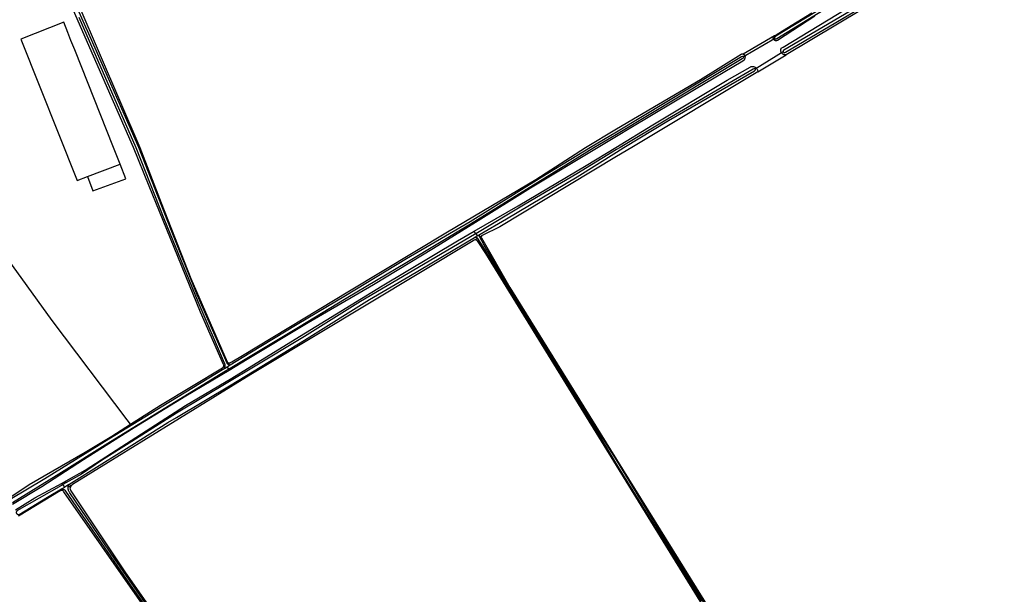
# Model space of a CAD drawing. Header units: metres. Extents: x 174255 to 175175, y 462028 to 462911.
# Tile 151 of 256: x 175061.44 to 175064.48, y 462720.05 to 462721.82. Entities that reach past the tile are written whole.
import ezdxf

# ---------------------------------------------------------------- set-up
doc = ezdxf.new("R2010")
doc.units = ezdxf.units.M
doc.layers.add('N-XX-AL-LIJN_0.20-G', color=7, linetype='Continuous', lineweight=25)

# ---------------------------------------------------------------- blocks, each defined once
blk = doc.blocks.new('Situatie')
at = {"lineweight": -3}
for p, q in [((7.7197, 8.1594), (7.6235, 8.1028)), ((7.624, 8.0948), (7.7202, 8.1508)), ((7.7202, 8.1508), (7.7169, 8.1484)), ((7.6282, 8.0971), (7.624, 8.0948)), ((7.7467, 8.1095), (7.6602, 8.0561)), ((7.7467, 8.1095), (7.7413, 8.1065)), ((7.6602, 8.0561), (7.6642, 8.0588)), ((6.7982, 7.5478), (6.793, 7.5554)), ((6.8027, 7.5415), (6.7939, 7.5364)), ((6.7982, 7.5478), (6.8027, 7.5415)), ((6.8027, 7.5415), (6.8111, 7.5464)), ((6.8162, 7.5408), (6.81, 7.5374)), ((6.803, 7.5334), (6.7931, 7.5278)), ((6.0402, 7.1417), (6.0306, 7.1357)), ((6.0325, 7.145), (6.0392, 7.1488)), ((6.0183, 7.1357), (6.0231, 7.1389)), ((6.0306, 7.1357), (6.0342, 7.1294)), ((6.0342, 7.1294), (6.0365, 7.1256)), ((5.5238, 6.773), (5.5208, 6.777)), ((5.5171, 6.7546), (5.5244, 6.7587)), ((5.529, 6.7653), (5.5238, 6.773)), ((5.542, 6.7735), (5.529, 6.7653)), ((5.5399, 6.7662), (5.5532, 6.7728))]:
    blk.add_line(p, q, dxfattribs=at)
for points in [[(7.7197, 8.1594), (7.7207, 8.1599), (7.7218, 8.1604), (7.7441, 8.1742), (7.8347, 8.2295)], [(5.5729, 8.2522), (5.7605, 7.8142), (5.8265, 7.6429), (5.9187, 7.4096), (6.0302, 7.152), (6.0309, 7.1511), (6.0317, 7.1503), (6.0326, 7.1496), (6.0336, 7.1491), (6.0347, 7.1487), (6.0358, 7.1485), (6.037, 7.1484), (6.0381, 7.1485), (6.0392, 7.1488), (6.0453, 7.1515), (6.0776, 7.1718), (6.4082, 7.3718), (6.711, 7.5536), (6.9833, 7.7147), (7.1369, 7.8142), (7.2322, 7.8715), (7.4918, 8.0238), (7.6165, 8.1018), (7.619, 8.1029), (7.6222, 8.1032), (7.6235, 8.1028)], [(5.3772, 6.6947), (5.4373, 6.7319), (5.5208, 6.777), (5.5339, 6.7841), (5.5926, 6.8174), (5.6732, 6.87), (5.9024, 7.0166), (6.0454, 7.1013), (6.2408, 7.222), (6.5092, 7.3868), (6.7411, 7.5254), (6.793, 7.5554), (6.9287, 7.6338), (7.1387, 7.7585), (7.2298, 7.8142), (7.3447, 7.8844), (7.5733, 8.0217), (7.6443, 8.0625), (7.6458, 8.0632), (7.6473, 8.0638), (7.6488, 8.0641), (7.6504, 8.0644), (7.652, 8.0644), (7.6537, 8.0643), (7.6552, 8.0641), (7.6568, 8.0637), (7.6583, 8.0631), (7.6598, 8.0624), (7.6611, 8.0616), (7.6624, 8.0606), (7.6636, 8.0595), (7.6642, 8.0588), (7.6646, 8.0583), (7.6656, 8.057), (7.6664, 8.0556), (7.667, 8.0541), (7.6675, 8.0526), (7.6679, 8.051), (7.6681, 8.0494), (7.6681, 8.0478), (7.6681, 8.0477), (7.756, 8.1005), (7.7559, 8.1004), (7.7544, 8.1002), (7.7529, 8.1001), (7.7514, 8.1002), (7.7499, 8.1004), (7.7485, 8.1008), (7.7471, 8.1014), (7.7458, 8.1021), (7.7446, 8.1029), (7.7434, 8.1039), (7.7424, 8.105), (7.7415, 8.1061), (7.7413, 8.1065), (7.7407, 8.1074), (7.74, 8.1088), (7.7396, 8.1102), (7.7392, 8.1116), (7.739, 8.1131), (7.739, 8.1146), (7.7391, 8.1161), (7.7394, 8.1176), (7.7399, 8.119), (7.7405, 8.1204), (7.7465, 8.1242), (7.9671, 8.2581)], [(7.8445, 8.2195), (7.7285, 8.1447), (7.7284, 8.1446), (7.7273, 8.1442), (7.7262, 8.1439), (7.725, 8.1437), (7.7238, 8.1438), (7.7227, 8.1439), (7.7216, 8.1443), (7.7205, 8.1447), (7.7195, 8.1454), (7.7186, 8.1461), (7.7178, 8.147), (7.7172, 8.1479), (7.7169, 8.1484), (7.7166, 8.149), (7.7163, 8.1501), (7.716, 8.1512), (7.716, 8.1524), (7.7161, 8.1536), (7.7163, 8.1547), (7.7167, 8.1558), (7.7173, 8.1568), (7.718, 8.1578), (7.7188, 8.1586), (7.7197, 8.1594)], [(8.3106, 8.5157), (8.3099, 8.5165), (8.3078, 8.5173), (8.3059, 8.517), (8.303, 8.5146), (7.9984, 8.3261), (7.7241, 8.1579), (7.7217, 8.156), (7.7198, 8.1538), (7.7198, 8.1521), (7.72, 8.151), (7.7202, 8.1508), (7.7209, 8.1498), (7.7217, 8.1494), (7.7237, 8.1494), (7.7252, 8.15), (7.7267, 8.1511), (8.001, 8.3194), (8.3056, 8.5079), (8.3093, 8.51), (8.3112, 8.512), (8.3113, 8.5138), (8.3113, 8.5148), (8.3106, 8.5157)], [(7.7467, 8.1095), (7.7483, 8.1076), (7.7495, 8.1069), (7.7514, 8.1075), (7.7532, 8.1086), (8.2197, 8.384), (8.4179, 8.5049), (8.4197, 8.5068), (8.4202, 8.5075), (8.4203, 8.5086), (8.4203, 8.5095), (8.4198, 8.5106), (8.4194, 8.511), (8.4186, 8.5119), (8.4176, 8.5125), (8.4165, 8.5125), (8.4151, 8.5122), (8.4135, 8.5111), (8.2153, 8.3903), (7.7488, 8.1148), (7.7468, 8.1133), (7.7463, 8.1115), (7.7464, 8.1098), (7.7467, 8.1095)], [(8.4261, 8.5158), (8.4268, 8.5148), (8.4276, 8.5132), (8.4282, 8.5116), (8.4287, 8.5099), (8.429, 8.5082), (8.427, 8.5036), (8.4241, 8.5001), (8.3736, 8.4713), (7.756, 8.1005)], [(6.0183, 7.1357), (6.0189, 7.1366), (6.0194, 7.1376), (6.0198, 7.1386), (6.02, 7.1396), (6.0201, 7.1407), (6.02, 7.1418), (6.0197, 7.1429), (6.0193, 7.1439), (5.948, 7.3053), (5.8213, 7.6166), (5.7902, 7.6942), (5.7416, 7.8142), (5.5561, 8.2369), (5.4636, 8.4525), (5.4576, 8.4665), (5.4571, 8.4718), (5.4597, 8.4761), (5.4628, 8.4768), (5.464, 8.4769)], [(6.0402, 7.1417), (6.04, 7.1417), (6.0387, 7.1419), (6.0374, 7.1422), (6.0361, 7.1426), (6.0349, 7.1432), (6.0338, 7.1439), (6.0327, 7.1447), (6.0325, 7.145), (6.0318, 7.1457), (6.031, 7.1468), (6.0303, 7.1479), (5.9377, 7.3587), (5.8591, 7.5568), (5.7575, 7.8142), (5.6123, 8.1468), (5.5264, 8.3393)], [(5.5728, 8.2161), (5.7487, 7.8142), (5.835, 7.5946), (5.9402, 7.3381), (6.0217, 7.1487), (6.0218, 7.1486), (6.0223, 7.1466), (6.0228, 7.1445), (6.023, 7.1424), (6.0231, 7.1403), (6.0231, 7.1389), (6.0231, 7.1382), (6.0229, 7.1361), (6.0225, 7.134), (6.022, 7.132), (6.0214, 7.13)], [(5.5484, 8.145), (5.5389, 8.1689), (5.5262, 8.2012), (5.3942, 8.1489), (5.5675, 7.7125), (5.5994, 7.7245), (5.6999, 7.7622), (5.6794, 7.8142), (5.5601, 8.1156), (5.5484, 8.145)], [(7.6235, 8.1028), (7.6248, 8.1024), (7.6264, 8.1006), (7.6282, 8.0971), (7.6282, 8.097), (7.6287, 8.094), (7.6285, 8.0897), (7.6272, 8.0864), (7.6264, 8.0842), (7.6221, 8.0803), (7.4724, 7.9917), (7.2764, 7.8751), (7.2322, 7.848), (7.176, 7.8142), (6.9667, 7.6879), (6.7965, 7.582), (6.6674, 7.5023), (6.4826, 7.3898), (6.2807, 7.2724), (6.0919, 7.1587), (6.0365, 7.1256), (5.9034, 7.0459), (5.7438, 6.9481), (5.5871, 6.8496), (5.4584, 6.7658), (5.3682, 6.7114)], [(6.0342, 7.1294), (6.2504, 7.2589), (6.3982, 7.3489), (6.5851, 7.4601), (6.7816, 7.5783), (7.1626, 7.8142), (7.2322, 7.8553), (7.6201, 8.089), (7.6232, 8.0908), (7.6248, 8.0924), (7.6248, 8.0935), (7.624, 8.0948), (7.6228, 8.0956), (7.621, 8.0956), (7.6181, 8.0937), (7.2322, 7.8615), (7.152, 7.8142), (7.0013, 7.7222), (6.7804, 7.584), (6.5838, 7.4699), (6.3954, 7.3562), (6.2467, 7.267), (6.1001, 7.1791), (6.0402, 7.1417)], [(5.3564, 6.7312), (5.4191, 6.7727), (5.5925, 6.8734), (5.6742, 6.9222), (5.7326, 6.9595), (5.722, 6.9733), (5.4906, 7.2793), (5.368, 7.4497), (5.3116, 7.5332), (5.2076, 7.6748), (5.1083, 7.8147), (4.923, 8.0703), (4.9167, 8.0654), (4.9035, 8.0556), (4.6155, 7.8291)], [(6.8111, 7.5464), (6.8921, 7.5934), (7.111, 7.7231), (7.2322, 7.8), (7.2552, 7.8142), (7.3928, 7.8972), (7.6579, 8.0512), (7.6602, 8.0528), (7.6607, 8.0543), (7.6607, 8.0551), (7.6603, 8.056), (7.6602, 8.0561), (7.6596, 8.0568), (7.6584, 8.0569), (7.6564, 8.0569), (7.6543, 8.056), (7.3891, 7.902), (7.2435, 7.8142), (7.2322, 7.8074), (7.1098, 7.7328), (6.9502, 7.6392), (6.7982, 7.5478)], [(7.6681, 8.0477), (7.2794, 7.8142), (7.2322, 7.7859), (6.8717, 7.5694), (6.8176, 7.5417), (6.8168, 7.5413), (6.8162, 7.5408)], [(5.5994, 7.7245), (5.6158, 7.6797), (5.7178, 7.7171), (5.6999, 7.7622)], [(6.7982, 7.5478), (6.7938, 7.5451), (6.5895, 7.4251), (6.442, 7.3387), (6.269, 7.2299), (6.1115, 7.1358), (5.8737, 6.9938), (5.7365, 6.906), (5.6427, 6.8471), (5.5814, 6.8054), (5.5238, 6.773)], [(5.542, 6.7735), (5.6432, 6.8369), (5.7366, 6.895), (5.8471, 6.9641), (5.8742, 6.9804), (6.0429, 7.0809), (6.2687, 7.219), (6.4697, 7.3449), (6.5908, 7.4153), (6.7934, 7.5361), (6.7939, 7.5364)], [(6.7939, 7.5364), (6.7949, 7.5367), (6.7959, 7.5369), (6.797, 7.537), (6.798, 7.5369), (6.7991, 7.5366), (6.8001, 7.5362), (6.801, 7.5356), (6.8018, 7.5349), (6.8025, 7.5341), (6.8027, 7.5338), (6.803, 7.5334), (6.8197, 7.5071), (6.8993, 7.3769), (7.0456, 7.1395), (7.1587, 6.9564), (7.2322, 6.8347), (7.3329, 6.6719), (7.494, 6.4127)], [(7.5771, 6.2874), (7.3418, 6.6677), (7.2322, 6.8488), (7.1619, 6.9592), (7.048, 7.1446), (6.9011, 7.382), (6.8238, 7.5119), (6.81, 7.5374), (6.8092, 7.5388), (6.809, 7.5399), (6.8089, 7.5409), (6.809, 7.542), (6.8091, 7.543), (6.8095, 7.544), (6.8099, 7.5449), (6.8105, 7.5457), (6.8111, 7.5464)], [(6.8162, 7.5408), (6.8156, 7.5401), (6.8151, 7.5394), (6.8149, 7.5386), (6.8147, 7.5378), (6.8147, 7.5369), (6.8149, 7.5361), (6.8152, 7.5353), (6.9024, 7.382), (7.2322, 6.8503), (8.0912, 5.4658), (8.1496, 5.3772), (8.1502, 5.3764), (8.1508, 5.3757), (8.1516, 5.3752), (8.1525, 5.3748), (8.1534, 5.3746), (8.1544, 5.3745), (8.1553, 5.3745), (8.1562, 5.3748), (8.1571, 5.3751)], [(6.7931, 7.5278), (6.7894, 7.5254), (6.1397, 7.1345), (6.1038, 7.1124), (5.5532, 6.7728)], [(8.1365, 5.362), (8.1368, 5.3624), (8.1373, 5.3631), (8.1377, 5.3638), (8.1378, 5.3647), (8.1379, 5.3655), (8.1377, 5.3663), (8.1375, 5.3671), (8.137, 5.3678), (8.1015, 5.4212), (7.2322, 6.8319), (6.8289, 7.4864), (6.8036, 7.5254), (6.8034, 7.5256), (6.8025, 7.5264), (6.8015, 7.5271), (6.8004, 7.5277), (6.7992, 7.5281), (6.798, 7.5284), (6.7967, 7.5285), (6.7931, 7.5278)], [(6.0214, 7.13), (5.85, 7.0262), (5.6656, 6.9129), (5.4682, 6.7902), (5.3606, 6.7268)], [(5.3675, 6.7175), (5.5028, 6.8009), (5.6705, 6.9064), (5.8545, 7.0188), (6.0258, 7.1244), (6.0342, 7.1294)], [(5.7326, 6.9595), (5.8244, 7.0182), (6.0157, 7.1338), (6.0183, 7.1357)], [(6.0306, 7.1357), (6.0221, 7.1304), (6.0214, 7.13)], [(6.1274, 5.8906), (5.5266, 6.7505), (5.5266, 6.7506), (5.5253, 6.7524), (5.5245, 6.7532), (5.5236, 6.7538), (5.5225, 6.7543), (5.5215, 6.7547), (5.5204, 6.7549), (5.5193, 6.755), (5.5181, 6.7548), (5.5171, 6.7546), (5.515, 6.7536), (5.3862, 6.6748)], [(5.5238, 6.773), (5.5189, 6.7702), (5.3816, 6.6917), (5.3809, 6.6909), (5.3804, 6.69), (5.38, 6.6891), (5.3797, 6.6881), (5.3796, 6.6871), (5.3797, 6.686), (5.3799, 6.685), (5.3803, 6.6841), (5.3808, 6.6832), (5.3814, 6.6824), (5.3822, 6.6817), (5.3831, 6.6811), (5.384, 6.6807), (5.385, 6.6804), (5.386, 6.6803), (5.3871, 6.6804), (5.3881, 6.6806), (5.3885, 6.6807), (5.4755, 6.7335), (5.5188, 6.7592)], [(5.5188, 6.7592), (5.5258, 6.7633), (5.529, 6.7653)], [(5.5188, 6.7592), (5.5193, 6.7592), (5.5207, 6.7593), (5.5221, 6.7592), (5.5235, 6.759), (5.5244, 6.7587), (5.5248, 6.7586), (5.5261, 6.758), (5.5273, 6.7573), (5.5284, 6.7565), (5.5294, 6.7555), (5.5657, 6.7035), (5.7384, 6.453), (5.8712, 6.265)], [(5.9806, 6.1157), (5.6847, 6.5412), (5.5454, 6.7471), (5.5451, 6.7473), (5.5439, 6.7489), (5.5429, 6.7506), (5.542, 6.7524), (5.5412, 6.7542), (5.5406, 6.7561), (5.5401, 6.758), (5.5398, 6.76), (5.5396, 6.762), (5.5396, 6.7639), (5.5398, 6.7659), (5.5399, 6.7662), (5.5401, 6.7679), (5.5406, 6.7698), (5.5412, 6.7717), (5.542, 6.7735)], [(5.5532, 6.7728), (5.5484, 6.7678), (5.5454, 6.7626), (5.5456, 6.7582), (5.548, 6.7532), (5.7151, 6.5031), (6.0498, 6.0237), (6.1478, 5.882), (6.1484, 5.8809), (6.1488, 5.8798), (6.149, 5.8787), (6.1491, 5.8775), (6.149, 5.8764), (6.1488, 5.8752), (6.1484, 5.8741), (6.1479, 5.8731), (6.1472, 5.8721), (6.1464, 5.8713), (6.1455, 5.8705), (6.1445, 5.8699), (6.1435, 5.8695), (6.143, 5.8693), (5.8907, 5.7424)]]:
    blk.add_lwpolyline(points, dxfattribs=at)

msp = doc.modelspace()

# ---------------------------------------------------------------- block references
at = {"layer": 'N-XX-AL-LIJN_0.20-G'}
msp.add_blockref('Situatie', (175056.047, 462713.6112), dxfattribs=at)

doc.saveas('drawing.dxf')
